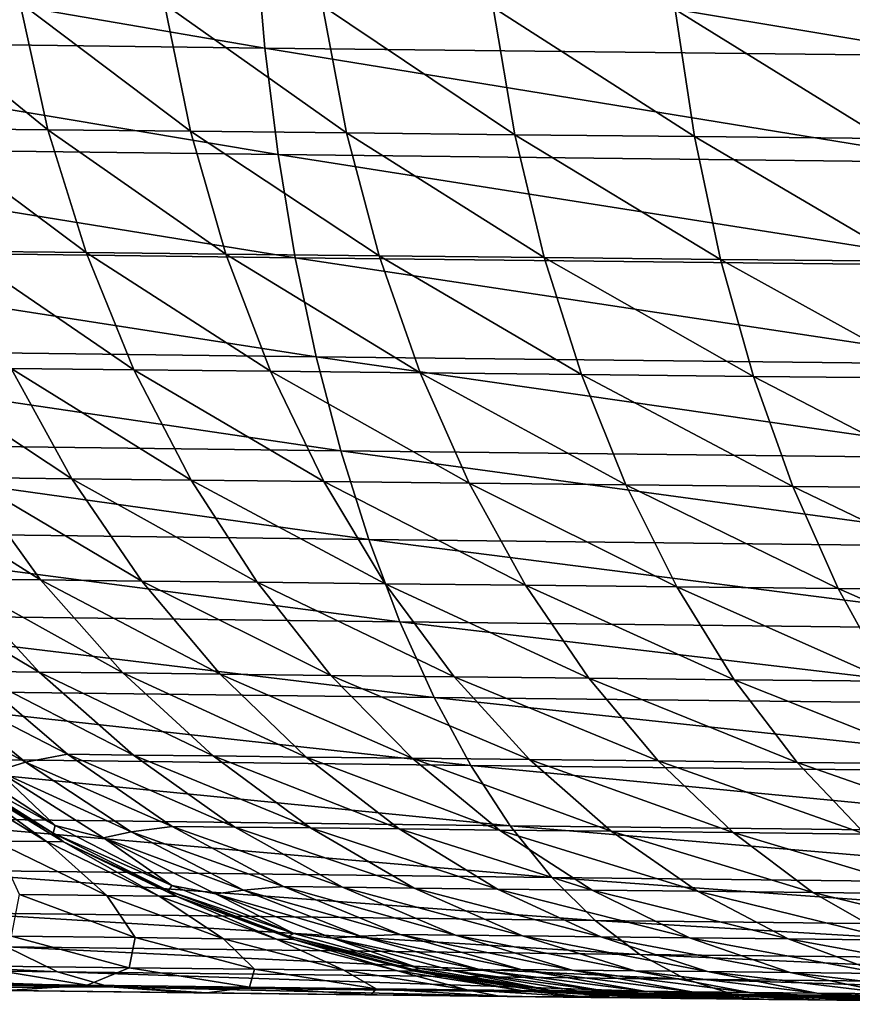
# Model space of a CAD drawing. Header units: metres. Extents: x -105 to 105, y -72 to 59.
# Tile 108 of 256: x -10.02 to -8.73, y -71.74 to -70.21. Entities that reach past the tile are written whole.
import ezdxf

# ---------------------------------------------------------------- set-up
doc = ezdxf.new("R2010")
doc.units = ezdxf.units.M
doc.layers.add('solid_509431_AD150_SW0001', color=7, linetype='CONTINUOUS')

msp = doc.modelspace()

# ---------------------------------------------------------------- linework, layer by layer
at = {"layer": 'solid_509431_AD150_SW0001'}
for points in [[(-10.707452, -70.068733, 13.859862), (-10.691372, -70.238266, 13.825741), (-9.64334, -70.251518, 14.348954)], [(-9.657844, -70.082024, 14.383965), (-10.707452, -70.068733, 13.859862), (-9.64334, -70.251518, 14.348954)], [(-9.657844, -70.082024, 14.383965), (-9.64334, -70.251518, 14.348954), (-8.569778, -70.263672, 14.817567)], [(-8.582667, -70.094215, 14.853374), (-9.657844, -70.082024, 14.383965), (-8.569778, -70.263672, 14.817567)], [(-9.980552, -70.378487, -95.797577), (-10.179873, -70.376297, -95.517998), (-10.226127, -70.178368, -95.549553)], [(-10.02405, -70.18058, -95.833015), (-9.980552, -70.378487, -95.797577), (-10.226127, -70.178368, -95.549553)], [(-9.758863, -70.38089, -96.059692), (-9.980552, -70.378487, -95.797577), (-10.02405, -70.18058, -95.833015)], [(-9.799297, -70.183006, -96.09877), (-9.758863, -70.38089, -96.059692), (-10.02405, -70.18058, -95.833015)], [(-9.516253, -70.383476, -96.302589), (-9.758863, -70.38089, -96.059692), (-9.799297, -70.183006, -96.09877)], [(-9.553338, -70.185616, -96.345032), (-9.516253, -70.383476, -96.302589), (-9.799297, -70.183006, -96.09877)], [(-9.254405, -70.386215, -96.524628), (-9.516253, -70.383476, -96.302589), (-9.553338, -70.185616, -96.345032)], [(-9.287877, -70.188377, -96.570152), (-9.254405, -70.386215, -96.524628), (-9.553338, -70.185616, -96.345032)], [(-8.975138, -70.389084, -96.724281), (-9.254405, -70.386215, -96.524628), (-9.287877, -70.188377, -96.570152)], [(-9.004759, -70.191277, -96.772568), (-8.975138, -70.389084, -96.724281), (-9.287877, -70.188377, -96.570152)], [(-8.680347, -70.392036, -96.900139), (-8.975138, -70.389084, -96.724281), (-9.004759, -70.191277, -96.772568)], [(-8.705906, -70.19426, -96.950859), (-8.680347, -70.392036, -96.900139), (-9.004759, -70.191277, -96.772568)], [(-10.691372, -70.238266, 13.825741), (-10.668412, -70.4039, 13.778778), (-9.62263, -70.417091, 14.300768)], [(-9.64334, -70.251518, 14.348954), (-10.691372, -70.238266, 13.825741), (-9.62263, -70.417091, 14.300768)], [(-9.64334, -70.251518, 14.348954), (-9.62263, -70.417091, 14.300768), (-8.551373, -70.429199, 14.768286)], [(-8.569778, -70.263672, 14.817567), (-9.64334, -70.251518, 14.348954), (-8.551373, -70.429199, 14.768286)], [(-9.921209, -70.56958, -95.749878), (-10.116817, -70.567421, -95.475533), (-10.179873, -70.376297, -95.517998)], [(-9.980552, -70.378487, -95.797577), (-9.921209, -70.56958, -95.749878), (-10.179873, -70.376297, -95.517998)], [(-9.703649, -70.571953, -96.007095), (-9.921209, -70.56958, -95.749878), (-9.980552, -70.378487, -95.797577)], [(-9.758863, -70.38089, -96.059692), (-9.703649, -70.571953, -96.007095), (-9.980552, -70.378487, -95.797577)], [(-9.465556, -70.574501, -96.245453), (-9.703649, -70.571953, -96.007095), (-9.758863, -70.38089, -96.059692)], [(-9.516253, -70.383476, -96.302589), (-9.465556, -70.574501, -96.245453), (-9.758863, -70.38089, -96.059692)], [(-9.20858, -70.577202, -96.463348), (-9.465556, -70.574501, -96.245453), (-9.516253, -70.383476, -96.302589)], [(-9.254405, -70.386215, -96.524628), (-9.20858, -70.577202, -96.463348), (-9.516253, -70.383476, -96.302589)], [(-8.934506, -70.580032, -96.659271), (-9.20858, -70.577202, -96.463348), (-9.254405, -70.386215, -96.524628)], [(-8.975138, -70.389084, -96.724281), (-8.934506, -70.580032, -96.659271), (-9.254405, -70.386215, -96.524628)], [(-8.645197, -70.582939, -96.831848), (-8.934506, -70.580032, -96.659271), (-8.975138, -70.389084, -96.724281)], [(-8.680347, -70.392036, -96.900139), (-8.645197, -70.582939, -96.831848), (-8.975138, -70.389084, -96.724281)], [(-10.668412, -70.4039, 13.778778), (-10.638744, -70.564369, 13.719329), (-9.59587, -70.577492, 14.23977)], [(-9.62263, -70.417091, 14.300768), (-10.668412, -70.4039, 13.778778), (-9.59587, -70.577492, 14.23977)], [(-9.62263, -70.417091, 14.300768), (-9.59587, -70.577492, 14.23977), (-8.527593, -70.589539, 14.7059)], [(-8.551373, -70.429199, 14.768286), (-9.62263, -70.417091, 14.300768), (-8.527593, -70.589539, 14.7059)], [(-10.638744, -70.564369, 13.719329), (-10.602593, -70.718475, 13.647842), (-9.563262, -70.731514, 14.166421)], [(-9.59587, -70.577492, 14.23977), (-10.638744, -70.564369, 13.719329), (-9.563262, -70.731514, 14.166421)], [(-9.84665, -70.751854, -95.690437), (-10.037627, -70.749733, -95.422607), (-10.116817, -70.567421, -95.475533)], [(-9.921209, -70.56958, -95.749878), (-9.84665, -70.751854, -95.690437), (-10.116817, -70.567421, -95.475533)], [(-9.634239, -70.754181, -95.941544), (-9.84665, -70.751854, -95.690437), (-9.921209, -70.56958, -95.749878)], [(-9.703649, -70.571953, -96.007095), (-9.634239, -70.754181, -95.941544), (-9.921209, -70.56958, -95.749878)], [(-9.401781, -70.756676, -96.174232), (-9.634239, -70.754181, -95.941544), (-9.703649, -70.571953, -96.007095)], [(-9.465556, -70.574501, -96.245453), (-9.401781, -70.756676, -96.174232), (-9.703649, -70.571953, -96.007095)], [(-9.59587, -70.577492, 14.23977), (-9.563262, -70.731514, 14.166421), (-8.498614, -70.743477, 14.630883)], [(-8.527593, -70.589539, 14.7059), (-9.59587, -70.577492, 14.23977), (-8.498614, -70.743477, 14.630883)], [(-9.150885, -70.759323, -96.386948), (-9.401781, -70.756676, -96.174232), (-9.465556, -70.574501, -96.245453)], [(-9.20858, -70.577202, -96.463348), (-9.150885, -70.759323, -96.386948), (-9.465556, -70.574501, -96.245453)], [(-8.883294, -70.762085, -96.578224), (-9.150885, -70.759323, -96.386948), (-9.20858, -70.577202, -96.463348)], [(-8.934506, -70.580032, -96.659271), (-8.883294, -70.762085, -96.578224), (-9.20858, -70.577202, -96.463348)], [(-8.600827, -70.764938, -96.746696), (-8.883294, -70.762085, -96.578224), (-8.934506, -70.580032, -96.659271)], [(-8.645197, -70.582939, -96.831848), (-8.600827, -70.764938, -96.746696), (-8.934506, -70.580032, -96.659271)], [(-10.602593, -70.718475, 13.647842), (-10.560231, -70.865051, 13.564857), (-9.525052, -70.877991, 14.081273)], [(-9.563262, -70.731514, 14.166421), (-10.602593, -70.718475, 13.647842), (-9.525052, -70.877991, 14.081273)], [(-9.563262, -70.731514, 14.166421), (-9.525052, -70.877991, 14.081273), (-8.464657, -70.889862, 14.543799)], [(-8.498614, -70.743477, 14.630883), (-9.563262, -70.731514, 14.166421), (-8.464657, -70.889862, 14.543799)], [(-9.94314, -70.921295, -95.359779), (-10.106496, -70.919449, -95.085152), (-10.205829, -70.747833, -95.139801)], [(-10.037627, -70.749733, -95.422607), (-9.94314, -70.921295, -95.359779), (-10.205829, -70.747833, -95.139801)], [(-9.757663, -70.923363, -95.619865), (-9.94314, -70.921295, -95.359779), (-10.037627, -70.749733, -95.422607)], [(-9.84665, -70.751854, -95.690437), (-9.757663, -70.923363, -95.619865), (-10.037627, -70.749733, -95.422607)], [(-9.551369, -70.925629, -95.863708), (-9.757663, -70.923363, -95.619865), (-9.84665, -70.751854, -95.690437)], [(-9.634239, -70.754181, -95.941544), (-9.551369, -70.925629, -95.863708), (-9.84665, -70.751854, -95.690437)], [(-9.325603, -70.928062, -96.089676), (-9.551369, -70.925629, -95.863708), (-9.634239, -70.754181, -95.941544)], [(-9.401781, -70.756676, -96.174232), (-9.325603, -70.928062, -96.089676), (-9.634239, -70.754181, -95.941544)], [(-9.081931, -70.930641, -96.296249), (-9.325603, -70.928062, -96.089676), (-9.401781, -70.756676, -96.174232)], [(-9.150885, -70.759323, -96.386948), (-9.081931, -70.930641, -96.296249), (-9.401781, -70.756676, -96.174232)], [(-8.822044, -70.933334, -96.481995), (-9.081931, -70.930641, -96.296249), (-9.150885, -70.759323, -96.386948)], [(-8.883294, -70.762085, -96.578224), (-8.822044, -70.933334, -96.481995), (-9.150885, -70.759323, -96.386948)], [(-8.547708, -70.936111, -96.645599), (-8.822044, -70.933334, -96.481995), (-8.883294, -70.762085, -96.578224)], [(-8.600827, -70.764938, -96.746696), (-8.547708, -70.936111, -96.645599), (-8.883294, -70.762085, -96.578224)], [(-10.560231, -70.865051, 13.564857), (-10.511977, -71.002991, 13.470998), (-9.481527, -71.015816, 13.984969)], [(-9.525052, -70.877991, 14.081273), (-10.560231, -70.865051, 13.564857), (-9.481527, -71.015816, 13.984969)], [(-9.525052, -70.877991, 14.081273), (-9.481527, -71.015816, 13.984969), (-8.425978, -71.027588, 14.445306)], [(-8.464657, -70.889862, 14.543799), (-9.525052, -70.877991, 14.081273), (-8.425978, -71.027588, 14.445306)], [(-9.992152, -71.078506, -95.022469), (-10.12748, -71.076958, -94.745132), (-10.246592, -70.917847, -94.798012)], [(-10.106496, -70.919449, -95.085152), (-9.992152, -71.078506, -95.022469), (-10.246592, -70.917847, -94.798012)], [(-9.834354, -71.080299, -95.28772), (-9.992152, -71.078506, -95.022469), (-10.106496, -70.919449, -95.085152)], [(-9.94314, -70.921295, -95.359779), (-9.834354, -71.080299, -95.28772), (-10.106496, -70.919449, -95.085152)], [(-9.655189, -71.082298, -95.538918), (-9.834354, -71.080299, -95.28772), (-9.94314, -70.921295, -95.359779)], [(-9.757663, -70.923363, -95.619865), (-9.655189, -71.082298, -95.538918), (-9.94314, -70.921295, -95.359779)], [(-9.455914, -71.084496, -95.774437), (-9.655189, -71.082298, -95.538918), (-9.757663, -70.923363, -95.619865)], [(-9.551369, -70.925629, -95.863708), (-9.455914, -71.084496, -95.774437), (-9.757663, -70.923363, -95.619865)], [(-9.23783, -71.086853, -95.992683), (-9.455914, -71.084496, -95.774437), (-9.551369, -70.925629, -95.863708)], [(-9.325603, -70.928062, -96.089676), (-9.23783, -71.086853, -95.992683), (-9.551369, -70.925629, -95.863708)], [(-9.002449, -71.089348, -96.1922), (-9.23783, -71.086853, -95.992683), (-9.325603, -70.928062, -96.089676)], [(-9.081931, -70.930641, -96.296249), (-9.002449, -71.089348, -96.1922), (-9.325603, -70.928062, -96.089676)], [(-8.751404, -71.091957, -96.371605), (-9.002449, -71.089348, -96.1922), (-9.081931, -70.930641, -96.296249)], [(-8.822044, -70.933334, -96.481995), (-8.751404, -71.091957, -96.371605), (-9.081931, -70.930641, -96.296249)], [(-8.486402, -71.094643, -96.529625), (-8.751404, -71.091957, -96.371605), (-8.822044, -70.933334, -96.481995)], [(-8.547708, -70.936111, -96.645599), (-8.486402, -71.094643, -96.529625), (-8.822044, -70.933334, -96.481995)], [(-10.511977, -71.002991, 13.470998), (-10.458196, -71.131256, 13.366975), (-9.433017, -71.143959, 13.878236)], [(-9.481527, -71.015816, 13.984969), (-10.511977, -71.002991, 13.470998), (-9.433017, -71.143959, 13.878236)], [(-9.481527, -71.015816, 13.984969), (-9.433017, -71.143959, 13.878236), (-8.382867, -71.155617, 14.336144)], [(-8.425978, -71.027588, 14.445306), (-9.481527, -71.015816, 13.984969), (-8.382867, -71.155617, 14.336144)], [(-10.239252, -71.075668, -94.458176), (-10.12748, -71.076958, -94.745132), (-9.994004, -71.22184, -94.686043)], [(-10.101375, -71.220596, -94.410423), (-10.239252, -71.075668, -94.458176), (-9.994004, -71.22184, -94.686043)], [(-9.864005, -71.223335, -94.952415), (-9.994004, -71.22184, -94.686043), (-10.12748, -71.076958, -94.745132)], [(-9.992152, -71.078506, -95.022469), (-9.864005, -71.223335, -94.952415), (-10.12748, -71.076958, -94.745132)], [(-9.712421, -71.22506, -95.207176), (-9.864005, -71.223335, -94.952415), (-9.992152, -71.078506, -95.022469)], [(-9.834354, -71.080299, -95.28772), (-9.712421, -71.22506, -95.207176), (-9.992152, -71.078506, -95.022469)], [(-9.540312, -71.22699, -95.448448), (-9.712421, -71.22506, -95.207176), (-9.834354, -71.080299, -95.28772)], [(-9.655189, -71.082298, -95.538918), (-9.540312, -71.22699, -95.448448), (-9.834354, -71.080299, -95.28772)], [(-9.348885, -71.229095, -95.67466), (-9.540312, -71.22699, -95.448448), (-9.655189, -71.082298, -95.538918)], [(-9.455914, -71.084496, -95.774437), (-9.348885, -71.229095, -95.67466), (-9.655189, -71.082298, -95.538918)], [(-9.13939, -71.231361, -95.884277), (-9.348885, -71.229095, -95.67466), (-9.455914, -71.084496, -95.774437)], [(-9.23783, -71.086853, -95.992683), (-9.13939, -71.231361, -95.884277), (-9.455914, -71.084496, -95.774437)], [(-8.913279, -71.233765, -96.075912), (-9.13939, -71.231361, -95.884277), (-9.23783, -71.086853, -95.992683)], [(-9.002449, -71.089348, -96.1922), (-8.913279, -71.233765, -96.075912), (-9.23783, -71.086853, -95.992683)], [(-8.672121, -71.236275, -96.248222), (-8.913279, -71.233765, -96.075912), (-9.002449, -71.089348, -96.1922)], [(-8.751404, -71.091957, -96.371605), (-8.672121, -71.236275, -96.248222), (-9.002449, -71.089348, -96.1922)], [(-8.417556, -71.238861, -96.399994), (-8.672121, -71.236275, -96.248222), (-8.751404, -71.091957, -96.371605)], [(-8.486402, -71.094643, -96.529625), (-8.417556, -71.238861, -96.399994), (-8.751404, -71.091957, -96.371605)], [(-10.458196, -71.131256, 13.366975), (-10.399291, -71.248878, 13.25357), (-9.379887, -71.261444, 13.761877)], [(-9.433017, -71.143959, 13.878236), (-10.458196, -71.131256, 13.366975), (-9.379887, -71.261444, 13.761877)], [(-9.433017, -71.143959, 13.878236), (-9.379887, -71.261444, 13.761877), (-8.33565, -71.27298, 14.217139)], [(-8.382867, -71.155617, 14.336144), (-9.433017, -71.143959, 13.878236), (-8.33565, -71.27298, 14.217139)], [(-10.168627, -71.237267, -94.11953), (-10.101375, -71.220596, -94.410423), (-9.950128, -71.349785, -94.358154)], [(-10.101375, -71.220596, -94.410423), (-9.994004, -71.22184, -94.686043), (-9.847575, -71.350975, -94.621353)], [(-9.950128, -71.349785, -94.358154), (-10.101375, -71.220596, -94.410423), (-9.847575, -71.350975, -94.621353)], [(-9.723411, -71.352402, -94.875732), (-9.847575, -71.350975, -94.621353), (-9.994004, -71.22184, -94.686043)], [(-9.864005, -71.223335, -94.952415), (-9.723411, -71.352402, -94.875732), (-9.994004, -71.22184, -94.686043)], [(-10.168627, -71.237267, -94.11953), (-10.015409, -71.362144, -94.078651), (-10.212989, -71.255341, -93.826195)], [(-10.168627, -71.237267, -94.11953), (-9.950128, -71.349785, -94.358154), (-10.015409, -71.362144, -94.078651)], [(-9.578631, -71.35405, -95.119019), (-9.723411, -71.352402, -94.875732), (-9.864005, -71.223335, -94.952415)], [(-9.712421, -71.22506, -95.207176), (-9.578631, -71.35405, -95.119019), (-9.864005, -71.223335, -94.952415)], [(-9.414248, -71.355888, -95.349419), (-9.578631, -71.35405, -95.119019), (-9.712421, -71.22506, -95.207176)], [(-9.540312, -71.22699, -95.448448), (-9.414248, -71.355888, -95.349419), (-9.712421, -71.22506, -95.207176)], [(-9.231414, -71.357903, -95.565437), (-9.414248, -71.355888, -95.349419), (-9.540312, -71.22699, -95.448448)], [(-9.348885, -71.229095, -95.67466), (-9.231414, -71.357903, -95.565437), (-9.540312, -71.22699, -95.448448)], [(-9.031324, -71.360069, -95.76561), (-9.231414, -71.357903, -95.565437), (-9.348885, -71.229095, -95.67466)], [(-9.13939, -71.231361, -95.884277), (-9.031324, -71.360069, -95.76561), (-9.348885, -71.229095, -95.67466)], [(-8.815365, -71.362366, -95.948608), (-9.031324, -71.360069, -95.76561), (-9.13939, -71.231361, -95.884277)], [(-8.913279, -71.233765, -96.075912), (-8.815365, -71.362366, -95.948608), (-9.13939, -71.231361, -95.884277)], [(-8.585035, -71.364761, -96.113152), (-8.815365, -71.362366, -95.948608), (-8.913279, -71.233765, -96.075912)], [(-8.672121, -71.236275, -96.248222), (-8.585035, -71.364761, -96.113152), (-8.913279, -71.233765, -96.075912)], [(-10.399291, -71.248878, 13.25357), (-10.33571, -71.354973, 13.13164), (-9.322536, -71.367393, 13.63677)], [(-9.379887, -71.261444, 13.761877), (-10.399291, -71.248878, 13.25357), (-9.322536, -71.367393, 13.63677)], [(-10.015409, -71.362144, -94.078651), (-10.058909, -71.375595, -93.796394), (-10.212989, -71.255341, -93.826195)], [(-9.379887, -71.261444, 13.761877), (-9.322536, -71.367393, 13.63677), (-8.284684, -71.378792, 14.089188)], [(-8.33565, -71.27298, 14.217139), (-9.379887, -71.261444, 13.761877), (-8.284684, -71.378792, 14.089188)], [(-10.33571, -71.354973, 13.13164), (-10.26793, -71.448738, 13.002105), (-9.261399, -71.461006, 13.50386)], [(-9.322536, -71.367393, 13.63677), (-10.33571, -71.354973, 13.13164), (-9.261399, -71.461006, 13.50386)], [(-10.140038, -71.348587, -93.521805), (-9.969167, -71.460449, -93.500481), (-10.141251, -71.365936, -93.237846)], [(-10.058909, -71.375595, -93.796394), (-9.969167, -71.460449, -93.500481), (-10.140038, -71.348587, -93.521805)], [(-10.015409, -71.362144, -94.078651), (-9.950128, -71.349785, -94.358154), (-9.787109, -71.461853, -94.301926)], [(-9.950128, -71.349785, -94.358154), (-9.847575, -71.350975, -94.621353), (-9.689742, -71.462975, -94.551765)], [(-9.787109, -71.461853, -94.301926), (-9.950128, -71.349785, -94.358154), (-9.689742, -71.462975, -94.551765)], [(-9.571856, -71.464333, -94.793228), (-9.689742, -71.462975, -94.551765), (-9.847575, -71.350975, -94.621353)], [(-9.723411, -71.352402, -94.875732), (-9.571856, -71.464333, -94.793228), (-9.847575, -71.350975, -94.621353)], [(-9.434399, -71.465897, -95.024162), (-9.571856, -71.464333, -94.793228), (-9.723411, -71.352402, -94.875732)], [(-9.578631, -71.35405, -95.119019), (-9.434399, -71.465897, -95.024162), (-9.723411, -71.352402, -94.875732)], [(-9.278329, -71.467636, -95.242874), (-9.434399, -71.465897, -95.024162), (-9.578631, -71.35405, -95.119019)], [(-9.414248, -71.355888, -95.349419), (-9.278329, -71.467636, -95.242874), (-9.578631, -71.35405, -95.119019)], [(-9.104743, -71.469551, -95.447922), (-9.278329, -71.467636, -95.242874), (-9.414248, -71.355888, -95.349419)], [(-9.231414, -71.357903, -95.565437), (-9.104743, -71.469551, -95.447922), (-9.414248, -71.355888, -95.349419)], [(-8.914776, -71.471611, -95.637932), (-9.104743, -71.469551, -95.447922), (-9.231414, -71.357903, -95.565437)], [(-9.031324, -71.360069, -95.76561), (-8.914776, -71.471611, -95.637932), (-9.231414, -71.357903, -95.565437)], [(-10.122835, -71.384315, -92.957733), (-10.141251, -71.365936, -93.237846), (-9.972113, -71.472702, -93.227615)], [(-9.969167, -71.460449, -93.500481), (-9.972113, -71.472702, -93.227615), (-10.141251, -71.365936, -93.237846)], [(-10.015409, -71.362144, -94.078651), (-9.85079, -71.470398, -94.034805), (-10.058909, -71.375595, -93.796394)], [(-10.015409, -71.362144, -94.078651), (-9.787109, -71.461853, -94.301926), (-9.85079, -71.470398, -94.034805)], [(-9.322536, -71.367393, 13.63677), (-9.261399, -71.461006, 13.50386), (-8.230352, -71.47226, 13.953255)], [(-8.284684, -71.378792, 14.089188), (-9.322536, -71.367393, 13.63677), (-8.230352, -71.47226, 13.953255)], [(-8.709743, -71.473785, -95.81163), (-8.914776, -71.471611, -95.637932), (-9.031324, -71.360069, -95.76561)], [(-8.815365, -71.362366, -95.948608), (-8.709743, -71.473785, -95.81163), (-9.031324, -71.360069, -95.76561)], [(-8.491068, -71.476059, -95.967819), (-8.709743, -71.473785, -95.81163), (-8.815365, -71.362366, -95.948608)], [(-8.585035, -71.364761, -96.113152), (-8.491068, -71.476059, -95.967819), (-8.815365, -71.362366, -95.948608)], [(-10.148608, -71.38427, -32.794498), (-10.122835, -71.384315, -33.705761), (-9.982545, -71.485603, -32.784897)], [(-10.148608, -71.38427, -32.794498), (-9.982545, -71.485603, -32.784897), (-10.062891, -71.484802, -31.854898)], [(-9.956442, -71.485725, -92.957733), (-10.122835, -71.384315, -92.957733), (-9.972113, -71.472702, -93.227615)], [(-10.122835, -71.384315, -33.705761), (-10.122835, -71.384315, -92.957733), (-9.956442, -71.485725, -92.957733)], [(-9.956442, -71.485725, -33.705761), (-10.122835, -71.384315, -33.705761), (-9.956442, -71.485725, -92.957733)], [(-9.982545, -71.485603, -32.784897), (-10.122835, -71.384315, -33.705761), (-9.956442, -71.485725, -33.705761)], [(-10.058909, -71.375595, -93.796394), (-9.893915, -71.479767, -93.764526), (-9.969167, -71.460449, -93.500481)], [(-9.85079, -71.470398, -94.034805), (-9.893915, -71.479767, -93.764526), (-10.058909, -71.375595, -93.796394)], [(-10.26793, -71.448738, 13.002105), (-10.196463, -71.529465, 12.86594), (-9.196937, -71.541565, 13.364148)], [(-9.261399, -71.461006, 13.50386), (-10.26793, -71.448738, 13.002105), (-9.196937, -71.541565, 13.364148)], [(-9.969167, -71.460449, -93.500481), (-9.78781, -71.554062, -93.47789), (-9.972113, -71.472702, -93.227615)], [(-9.893915, -71.479767, -93.764526), (-9.78781, -71.554062, -93.47789), (-9.969167, -71.460449, -93.500481)], [(-9.85079, -71.470398, -94.034805), (-9.787109, -71.461853, -94.301926), (-9.614044, -71.555618, -94.242317)], [(-9.787109, -71.461853, -94.301926), (-9.689742, -71.462975, -94.551765), (-9.522173, -71.556679, -94.478004)], [(-9.614044, -71.555618, -94.242317), (-9.787109, -71.461853, -94.301926), (-9.522173, -71.556679, -94.478004)], [(-9.410944, -71.557953, -94.70578), (-9.522173, -71.556679, -94.478004), (-9.689742, -71.462975, -94.551765)], [(-9.571856, -71.464333, -94.793228), (-9.410944, -71.557953, -94.70578), (-9.689742, -71.462975, -94.551765)], [(-9.28125, -71.559418, -94.92363), (-9.410944, -71.557953, -94.70578), (-9.571856, -71.464333, -94.793228)], [(-9.434399, -71.465897, -95.024162), (-9.28125, -71.559418, -94.92363), (-9.571856, -71.464333, -94.793228)], [(-9.133995, -71.561066, -95.129936), (-9.28125, -71.559418, -94.92363), (-9.434399, -71.465897, -95.024162)], [(-9.278329, -71.467636, -95.242874), (-9.133995, -71.561066, -95.129936), (-9.434399, -71.465897, -95.024162)], [(-9.261399, -71.461006, 13.50386), (-9.196937, -71.541565, 13.364148), (-8.173065, -71.552673, 13.810366)], [(-8.230352, -71.47226, 13.953255), (-9.261399, -71.461006, 13.50386), (-8.173065, -71.552673, 13.810366)], [(-9.956442, -71.485725, -92.957733), (-9.972113, -71.472702, -93.227615), (-9.793164, -71.561981, -93.216812)], [(-9.78781, -71.554062, -93.47789), (-9.793164, -71.561981, -93.216812), (-9.972113, -71.472702, -93.227615)], [(-9.85079, -71.470398, -94.034805), (-9.676449, -71.560928, -93.988434), (-9.893915, -71.479767, -93.764526)], [(-9.893915, -71.479767, -93.764526), (-9.71962, -71.566841, -93.730919), (-9.78781, -71.554062, -93.47789)], [(-9.676449, -71.560928, -93.988434), (-9.71962, -71.566841, -93.730919), (-9.893915, -71.479767, -93.764526)], [(-9.85079, -71.470398, -94.034805), (-9.614044, -71.555618, -94.242317), (-9.676449, -71.560928, -93.988434)], [(-8.970214, -71.562859, -95.323357), (-9.133995, -71.561066, -95.129936), (-9.278329, -71.467636, -95.242874)], [(-9.104743, -71.469551, -95.447922), (-8.970214, -71.562859, -95.323357), (-9.278329, -71.467636, -95.242874)], [(-8.790979, -71.564796, -95.502594), (-8.970214, -71.562859, -95.323357), (-9.104743, -71.469551, -95.447922)], [(-8.914776, -71.471611, -95.637932), (-8.790979, -71.564796, -95.502594), (-9.104743, -71.469551, -95.447922)], [(-8.59753, -71.566849, -95.666443), (-8.790979, -71.564796, -95.502594), (-8.914776, -71.471611, -95.637932)], [(-8.709743, -71.473785, -95.81163), (-8.59753, -71.566849, -95.666443), (-8.914776, -71.471611, -95.637932)], [(-10.062891, -71.484802, -31.854898), (-9.888732, -71.569405, -31.834583), (-10.024623, -71.567856, -30.900799)], [(-9.982545, -71.485603, -32.784897), (-9.888732, -71.569405, -31.834583), (-10.062891, -71.484802, -31.854898)], [(-9.982545, -71.485603, -32.784897), (-9.956442, -71.485725, -33.705761), (-9.807427, -71.570274, -32.774784)], [(-9.982545, -71.485603, -32.784897), (-9.807427, -71.570274, -32.774784), (-9.888732, -71.569405, -31.834583)], [(-9.78097, -71.570465, -92.957733), (-9.956442, -71.485725, -92.957733), (-9.793164, -71.561981, -93.216812)], [(-9.956442, -71.485725, -33.705761), (-9.956442, -71.485725, -92.957733), (-9.78097, -71.570465, -92.957733)], [(-9.78097, -71.570465, -33.705761), (-9.956442, -71.485725, -33.705761), (-9.78097, -71.570465, -92.957733)], [(-9.807427, -71.570274, -32.774784), (-9.956442, -71.485725, -33.705761), (-9.78097, -71.570465, -33.705761)], [(-10.196463, -71.529465, 12.86594), (-10.121847, -71.59655, 12.724173), (-9.129635, -71.608482, 13.218688)], [(-9.196937, -71.541565, 13.364148), (-10.196463, -71.529465, 12.86594), (-9.129635, -71.608482, 13.218688)], [(-9.196937, -71.541565, 13.364148), (-9.129635, -71.608482, 13.218688), (-8.113255, -71.619423, 13.661597)], [(-8.173065, -71.552673, 13.810366), (-9.196937, -71.541565, 13.364148), (-8.113255, -71.619423, 13.661597)], [(-9.78781, -71.554062, -93.47789), (-9.59788, -71.628441, -93.454262), (-9.793164, -71.561981, -93.216812)], [(-9.71962, -71.566841, -93.730919), (-9.59788, -71.628441, -93.454262), (-9.78781, -71.554062, -93.47789)], [(-9.676449, -71.560928, -93.988434), (-9.614044, -71.555618, -94.242317), (-9.432762, -71.630089, -94.179977)], [(-9.614044, -71.555618, -94.242317), (-9.522173, -71.556679, -94.478004), (-9.346642, -71.631081, -94.400848)], [(-9.432762, -71.630089, -94.179977), (-9.614044, -71.555618, -94.242317), (-9.346642, -71.631081, -94.400848)], [(-9.242376, -71.632263, -94.614311), (-9.346642, -71.631081, -94.400848), (-9.522173, -71.556679, -94.478004)], [(-9.410944, -71.557953, -94.70578), (-9.242376, -71.632263, -94.614311), (-9.522173, -71.556679, -94.478004)], [(-9.120804, -71.633636, -94.818466), (-9.242376, -71.632263, -94.614311), (-9.410944, -71.557953, -94.70578)], [(-9.28125, -71.559418, -94.92363), (-9.120804, -71.633636, -94.818466), (-9.410944, -71.557953, -94.70578)], [(-10.024623, -71.567856, -30.900799), (-9.844741, -71.634956, -30.869118), (-10.036999, -71.632652, -29.93437)], [(-9.888732, -71.569405, -31.834583), (-9.844741, -71.634956, -30.869118), (-10.024623, -71.567856, -30.900799)], [(-9.888732, -71.569405, -31.834583), (-9.707225, -71.636559, -31.81344), (-9.844741, -71.634956, -30.869118)], [(-9.807427, -71.570274, -32.774784), (-9.707225, -71.636559, -31.81344), (-9.888732, -71.569405, -31.834583)], [(-9.807427, -71.570274, -32.774784), (-9.78097, -71.570465, -33.705761), (-9.624917, -71.637474, -32.764259)], [(-9.807427, -71.570274, -32.774784), (-9.624917, -71.637474, -32.764259), (-9.707225, -71.636559, -31.81344)], [(-9.78097, -71.570465, -92.957733), (-9.793164, -71.561981, -93.216812), (-9.606199, -71.632889, -93.205536)], [(-9.59788, -71.628441, -93.454262), (-9.606199, -71.632889, -93.205536), (-9.793164, -71.561981, -93.216812)], [(-9.598083, -71.637726, -92.957733), (-9.78097, -71.570465, -92.957733), (-9.606199, -71.632889, -93.205536)], [(-9.78097, -71.570465, -33.705761), (-9.78097, -71.570465, -92.957733), (-9.598083, -71.637726, -92.957733)], [(-9.598083, -71.637726, -33.705761), (-9.78097, -71.570465, -33.705761), (-9.598083, -71.637726, -92.957733)], [(-9.624917, -71.637474, -32.764259), (-9.78097, -71.570465, -33.705761), (-9.598083, -71.637726, -33.705761)], [(-9.676449, -71.560928, -93.988434), (-9.494161, -71.63282, -93.940025), (-9.71962, -71.566841, -93.730919)], [(-9.71962, -71.566841, -93.730919), (-9.537725, -71.635963, -93.695885), (-9.59788, -71.628441, -93.454262)], [(-9.494161, -71.63282, -93.940025), (-9.537725, -71.635963, -93.695885), (-9.71962, -71.566841, -93.730919)], [(-9.676449, -71.560928, -93.988434), (-9.432762, -71.630089, -94.179977), (-9.494161, -71.63282, -93.940025)], [(-8.982771, -71.63517, -95.011803), (-9.120804, -71.633636, -94.818466), (-9.28125, -71.559418, -94.92363)], [(-9.133995, -71.561066, -95.129936), (-8.982771, -71.63517, -95.011803), (-9.28125, -71.559418, -94.92363)], [(-8.829249, -71.636848, -95.193069), (-8.982771, -71.63517, -95.011803), (-9.133995, -71.561066, -95.129936)], [(-8.970214, -71.562859, -95.323357), (-8.829249, -71.636848, -95.193069), (-9.133995, -71.561066, -95.129936)], [(-8.661243, -71.638649, -95.361031), (-8.829249, -71.636848, -95.193069), (-8.970214, -71.562859, -95.323357)], [(-8.790979, -71.564796, -95.502594), (-8.661243, -71.638649, -95.361031), (-8.970214, -71.562859, -95.323357)], [(-8.479917, -71.640564, -95.51458), (-8.661243, -71.638649, -95.361031), (-8.790979, -71.564796, -95.502594)], [(-8.59753, -71.566849, -95.666443), (-8.479917, -71.640564, -95.51458), (-8.790979, -71.564796, -95.502594)], [(-10.121847, -71.59655, 12.724173), (-10.044646, -71.649483, 12.577872), (-9.06, -71.661232, 13.068576)], [(-9.129635, -71.608482, 13.218688), (-10.121847, -71.59655, 12.724173), (-9.06, -71.661232, 13.068576)], [(-9.129635, -71.608482, 13.218688), (-9.06, -71.661232, 13.068576), (-8.051371, -71.67202, 13.508072)], [(-8.113255, -71.619423, 13.661597), (-9.129635, -71.608482, 13.218688), (-8.051371, -71.67202, 13.508072)], [(-10.036999, -71.632652, -29.93437), (-9.853846, -71.681664, -29.89102), (-10.103124, -71.678589, -28.958439)], [(-9.844741, -71.634956, -30.869118), (-9.853846, -71.681664, -29.89102), (-10.036999, -71.632652, -29.93437)], [(-9.844741, -71.634956, -30.869118), (-9.659282, -71.683998, -30.836496), (-9.853846, -71.681664, -29.89102)], [(-9.707225, -71.636559, -31.81344), (-9.659282, -71.683998, -30.836496), (-9.844741, -71.634956, -30.869118)], [(-9.59788, -71.628441, -93.454262), (-9.40138, -71.6828, -93.429848), (-9.606199, -71.632889, -93.205536)], [(-9.598083, -71.637726, -92.957733), (-9.606199, -71.632889, -93.205536), (-9.413092, -71.684708, -93.193901)], [(-9.40138, -71.6828, -93.429848), (-9.413092, -71.684708, -93.193901), (-9.606199, -71.632889, -93.205536)], [(-9.537725, -71.635963, -93.695885), (-9.40138, -71.6828, -93.429848), (-9.59788, -71.628441, -93.454262)], [(-9.494161, -71.63282, -93.940025), (-9.305781, -71.685326, -93.89006), (-9.537725, -71.635963, -93.695885)], [(-9.494161, -71.63282, -93.940025), (-9.432762, -71.630089, -94.179977), (-9.245179, -71.684486, -94.115555)], [(-9.494161, -71.63282, -93.940025), (-9.245179, -71.684486, -94.115555), (-9.305781, -71.685326, -93.89006)], [(-9.432762, -71.630089, -94.179977), (-9.346642, -71.631081, -94.400848), (-9.165002, -71.685394, -94.321121)], [(-9.245179, -71.684486, -94.115555), (-9.432762, -71.630089, -94.179977), (-9.165002, -71.685394, -94.321121)], [(-9.067936, -71.686493, -94.519791), (-9.165002, -71.685394, -94.321121), (-9.346642, -71.631081, -94.400848)], [(-9.242376, -71.632263, -94.614311), (-9.067936, -71.686493, -94.519791), (-9.346642, -71.631081, -94.400848)], [(-8.954759, -71.687752, -94.709793), (-9.067936, -71.686493, -94.519791), (-9.242376, -71.632263, -94.614311)], [(-9.120804, -71.633636, -94.818466), (-8.954759, -71.687752, -94.709793), (-9.242376, -71.632263, -94.614311)], [(-8.826259, -71.689171, -94.889732), (-8.954759, -71.687752, -94.709793), (-9.120804, -71.633636, -94.818466)], [(-8.982771, -71.63517, -95.011803), (-8.826259, -71.689171, -94.889732), (-9.120804, -71.633636, -94.818466)], [(-8.683341, -71.69072, -95.058426), (-8.826259, -71.689171, -94.889732), (-8.982771, -71.63517, -95.011803)], [(-8.829249, -71.636848, -95.193069), (-8.683341, -71.69072, -95.058426), (-8.982771, -71.63517, -95.011803)], [(-11.002696, -71.636887, 12.037251), (-10.915938, -71.675461, 11.891818), (-9.965442, -71.687866, 12.428143)], [(-10.044646, -71.649483, 12.577872), (-11.002696, -71.636887, 12.037251), (-9.965442, -71.687866, 12.428143)], [(-10.044646, -71.649483, 12.577872), (-9.965442, -71.687866, 12.428143), (-8.988559, -71.699432, 12.914946)], [(-9.06, -71.661232, 13.068576), (-10.044646, -71.649483, 12.577872), (-8.988559, -71.699432, 12.914946)], [(-9.707225, -71.636559, -31.81344), (-9.520089, -71.685631, -31.791668), (-9.659282, -71.683998, -30.836496)], [(-9.624917, -71.637474, -32.764259), (-9.520089, -71.685631, -31.791668), (-9.707225, -71.636559, -31.81344)], [(-9.624917, -71.637474, -32.764259), (-9.598083, -71.637726, -33.705761), (-9.436745, -71.686584, -32.753422)], [(-9.624917, -71.637474, -32.764259), (-9.436745, -71.686584, -32.753422), (-9.520089, -71.685631, -31.791668)], [(-9.409519, -71.686874, -92.957733), (-9.598083, -71.637726, -92.957733), (-9.413092, -71.684708, -93.193901)], [(-9.598083, -71.637726, -33.705761), (-9.598083, -71.637726, -92.957733), (-9.409519, -71.686874, -92.957733)], [(-9.409519, -71.686874, -33.705761), (-9.598083, -71.637726, -33.705761), (-9.409519, -71.686874, -92.957733)], [(-9.436745, -71.686584, -32.753422), (-9.598083, -71.637726, -33.705761), (-9.409519, -71.686874, -33.705761)], [(-9.537725, -71.635963, -93.695885), (-9.35001, -71.686455, -93.659782), (-9.40138, -71.6828, -93.429848)], [(-9.305781, -71.685326, -93.89006), (-9.35001, -71.686455, -93.659782), (-9.537725, -71.635963, -93.695885)], [(-8.526941, -71.69239, -95.214737), (-8.683341, -71.69072, -95.058426), (-8.829249, -71.636848, -95.193069)], [(-8.661243, -71.638649, -95.361031), (-8.526941, -71.69239, -95.214737), (-8.829249, -71.636848, -95.193069)], [(-9.06, -71.661232, 13.068576), (-8.988559, -71.699432, 12.914946), (-7.987882, -71.710052, 13.350947)], [(-8.051371, -71.67202, 13.508072), (-9.06, -71.661232, 13.068576), (-7.987882, -71.710052, 13.350947)], [(-10.915938, -71.675461, 11.891818), (-10.827641, -71.699203, 11.744151), (-9.88483, -71.711403, 12.276113)], [(-9.965442, -71.687866, 12.428143), (-10.915938, -71.675461, 11.891818), (-9.88483, -71.711403, 12.276113)], [(-10.103124, -71.678589, -28.958439), (-9.919178, -71.709076, -28.903471), (-10.225933, -71.705223, -27.976355)], [(-9.853846, -71.681664, -29.89102), (-9.919178, -71.709076, -28.903471), (-10.103124, -71.678589, -28.958439)], [(-9.965442, -71.687866, 12.428143), (-9.88483, -71.711403, 12.276113), (-8.915849, -71.722794, 12.758954)], [(-8.988559, -71.699432, 12.914946), (-9.965442, -71.687866, 12.428143), (-8.915849, -71.722794, 12.758954)], [(-9.853846, -71.681664, -29.89102), (-9.666915, -71.712158, -29.846827), (-9.919178, -71.709076, -28.903471)], [(-9.659282, -71.683998, -30.836496), (-9.666915, -71.712158, -29.846827), (-9.853846, -71.681664, -29.89102)], [(-9.659282, -71.683998, -30.836496), (-9.469999, -71.7145, -30.80324), (-9.666915, -71.712158, -29.846827)], [(-9.520089, -71.685631, -31.791668), (-9.469999, -71.7145, -30.80324), (-9.659282, -71.683998, -30.836496)], [(-9.520089, -71.685631, -31.791668), (-9.329099, -71.716148, -31.769472), (-9.469999, -71.7145, -30.80324)], [(-9.436745, -71.686584, -32.753422), (-9.329099, -71.716148, -31.769472), (-9.520089, -71.685631, -31.791668)], [(-9.436745, -71.686584, -32.753422), (-9.409519, -71.686874, -33.705761), (-9.244696, -71.717117, -32.742374)], [(-9.436745, -71.686584, -32.753422), (-9.244696, -71.717117, -32.742374), (-9.329099, -71.716148, -31.769472)], [(-9.40138, -71.6828, -93.429848), (-9.200379, -71.716576, -93.4049), (-9.413092, -71.684708, -93.193901)], [(-9.409519, -71.686874, -92.957733), (-9.413092, -71.684708, -93.193901), (-9.215778, -71.716911, -93.18203)], [(-9.200379, -71.716576, -93.4049), (-9.215778, -71.716911, -93.18203), (-9.413092, -71.684708, -93.193901)], [(-9.217068, -71.71743, -92.957733), (-9.409519, -71.686874, -92.957733), (-9.215778, -71.716911, -93.18203)], [(-9.409519, -71.686874, -33.705761), (-9.409519, -71.686874, -92.957733), (-9.217068, -71.71743, -92.957733)], [(-9.217069, -71.71743, -33.705761), (-9.409519, -71.686874, -33.705761), (-9.217068, -71.71743, -92.957733)], [(-9.244696, -71.717117, -32.742374), (-9.409519, -71.686874, -33.705761), (-9.217069, -71.71743, -33.705761)], [(-9.35001, -71.686455, -93.659782), (-9.200379, -71.716576, -93.4049), (-9.40138, -71.6828, -93.429848)], [(-9.305781, -71.685326, -93.89006), (-9.11323, -71.717926, -93.83905), (-9.35001, -71.686455, -93.659782)], [(-9.35001, -71.686455, -93.659782), (-9.158308, -71.717827, -93.622948), (-9.200379, -71.716576, -93.4049)], [(-9.11323, -71.717926, -93.83905), (-9.158308, -71.717827, -93.622948), (-9.35001, -71.686455, -93.659782)], [(-9.305781, -71.685326, -93.89006), (-9.245179, -71.684486, -94.115555), (-9.05328, -71.718224, -94.049728)], [(-9.305781, -71.685326, -93.89006), (-9.05328, -71.718224, -94.049728), (-9.11323, -71.717926, -93.83905)], [(-9.245179, -71.684486, -94.115555), (-9.165002, -71.685394, -94.321121), (-8.979177, -71.719055, -94.239662)], [(-9.05328, -71.718224, -94.049728), (-9.245179, -71.684486, -94.115555), (-8.979177, -71.719055, -94.239662)], [(-8.889467, -71.720055, -94.423218), (-8.979177, -71.719055, -94.239662), (-9.165002, -71.685394, -94.321121)], [(-9.067936, -71.686493, -94.519791), (-8.889467, -71.720055, -94.423218), (-9.165002, -71.685394, -94.321121)], [(-8.78487, -71.721207, -94.598763), (-8.889467, -71.720055, -94.423218), (-9.067936, -71.686493, -94.519791)], [(-8.954759, -71.687752, -94.709793), (-8.78487, -71.721207, -94.598763), (-9.067936, -71.686493, -94.519791)], [(-8.666112, -71.722496, -94.764999), (-8.78487, -71.721207, -94.598763), (-8.954759, -71.687752, -94.709793)], [(-8.826259, -71.689171, -94.889732), (-8.666112, -71.722496, -94.764999), (-8.954759, -71.687752, -94.709793)], [(-8.534032, -71.723915, -94.920853), (-8.666112, -71.722496, -94.764999), (-8.826259, -71.689171, -94.889732)], [(-8.683341, -71.69072, -95.058426), (-8.534032, -71.723915, -94.920853), (-8.826259, -71.689171, -94.889732)], [(-9.88483, -71.711403, 12.276113), (-10.827641, -71.699203, 11.744151), (-10.277175, -71.713982, 11.863752)], [(-9.88483, -71.711403, 12.276113), (-10.277175, -71.713982, 11.863752), (-9.75374, -71.720535, 12.149409)], [(-9.919178, -71.709076, -28.903471), (-10.043636, -71.716949, -27.910183), (-10.225933, -71.705223, -27.976355)], [(-9.919178, -71.709076, -28.903471), (-9.733246, -71.720787, -28.847979), (-10.043636, -71.716949, -27.910183)], [(-9.666915, -71.712158, -29.846827), (-9.733246, -71.720787, -28.847979), (-9.919178, -71.709076, -28.903471)], [(-9.88483, -71.711403, 12.276113), (-9.75374, -71.720535, 12.149409), (-9.22229, -71.726845, 12.420038)], [(-8.915849, -71.722794, 12.758954), (-9.88483, -71.711403, 12.276113), (-9.22229, -71.726845, 12.420038)], [(-8.988559, -71.699432, 12.914946), (-8.915849, -71.722794, 12.758954), (-7.923265, -71.733238, 13.191409)], [(-7.987882, -71.710052, 13.350947), (-8.988559, -71.699432, 12.914946), (-7.923265, -71.733238, 13.191409)], [(-9.75374, -71.720535, 12.149409), (-10.277175, -71.713982, 11.863752), (-10.043636, -71.716949, -27.910183)], [(-9.75374, -71.720535, 12.149409), (-10.043636, -71.716949, -27.910183), (-9.733246, -71.720787, -28.847979)], [(-9.75374, -71.720535, 12.149409), (-9.477974, -71.723854, -29.802214), (-9.278687, -71.726189, -30.769667)], [(-9.22229, -71.726845, 12.420038), (-9.75374, -71.720535, 12.149409), (-9.278687, -71.726189, -30.769667)], [(-9.75374, -71.720535, 12.149409), (-9.733246, -71.720787, -28.847979), (-9.477974, -71.723854, -29.802214)], [(-9.666915, -71.712158, -29.846827), (-9.477974, -71.723854, -29.802214), (-9.733246, -71.720787, -28.847979)], [(-9.469999, -71.7145, -30.80324), (-9.477974, -71.723854, -29.802214), (-9.666915, -71.712158, -29.846827)], [(-9.469999, -71.7145, -30.80324), (-9.278687, -71.726189, -30.769667), (-9.477974, -71.723854, -29.802214)], [(-9.329099, -71.716148, -31.769472), (-9.278687, -71.726189, -30.769667), (-9.469999, -71.7145, -30.80324)], [(-9.329099, -71.716148, -31.769472), (-9.136063, -71.727829, -31.747066), (-9.278687, -71.726189, -30.769667)], [(-9.244696, -71.717117, -32.742374), (-9.136063, -71.727829, -31.747066), (-9.329099, -71.716148, -31.769472)], [(-9.22229, -71.726845, 12.420038), (-9.278687, -71.726189, -30.769667), (-9.136063, -71.727829, -31.747066)], [(-9.244696, -71.717117, -32.742374), (-9.050591, -71.728806, -32.731232), (-9.136063, -71.727829, -31.747066)], [(-9.244696, -71.717117, -32.742374), (-9.217069, -71.71743, -33.705761), (-9.050591, -71.728806, -32.731232)], [(-8.915849, -71.722794, 12.758954), (-9.22229, -71.726845, 12.420038), (-8.683301, -71.732872, 12.675404)], [(-8.683301, -71.732872, 12.675404), (-9.22229, -71.726845, 12.420038), (-9.022556, -71.729118, -33.705761)], [(-9.22229, -71.726845, 12.420038), (-9.050591, -71.728806, -32.731232), (-9.022556, -71.729118, -33.705761)], [(-9.22229, -71.726845, 12.420038), (-9.136063, -71.727829, -31.747066), (-9.050591, -71.728806, -32.731232)], [(-9.217069, -71.71743, -33.705761), (-9.022556, -71.729118, -92.957733), (-9.022556, -71.729118, -33.705761)], [(-9.217069, -71.71743, -33.705761), (-9.217068, -71.71743, -92.957733), (-9.022556, -71.729118, -92.957733)], [(-9.217069, -71.71743, -33.705761), (-9.022556, -71.729118, -33.705761), (-9.050591, -71.728806, -32.731232)], [(-9.217068, -71.71743, -92.957733), (-9.215778, -71.716911, -93.18203), (-9.016188, -71.729195, -93.17099)], [(-9.217068, -71.71743, -92.957733), (-9.016188, -71.729195, -93.17099), (-9.022556, -71.729118, -92.957733)], [(-9.200379, -71.716576, -93.4049), (-8.99685, -71.729408, -93.380936), (-9.215778, -71.716911, -93.18203)], [(-9.215778, -71.716911, -93.18203), (-8.99685, -71.729408, -93.380936), (-9.011484, -71.72924, -93.237724)], [(-9.215778, -71.716911, -93.18203), (-9.011484, -71.72924, -93.237724), (-9.016188, -71.729195, -93.17099)], [(-9.200379, -71.716576, -93.4049), (-8.96429, -71.729774, -93.586815), (-8.979357, -71.729607, -93.502274)], [(-9.158308, -71.717827, -93.622948), (-8.96429, -71.729774, -93.586815), (-9.200379, -71.716576, -93.4049)], [(-9.200379, -71.716576, -93.4049), (-8.979357, -71.729607, -93.502274), (-8.99685, -71.729408, -93.380936)], [(-9.158308, -71.717827, -93.622948), (-8.918313, -71.730286, -93.788071), (-8.927939, -71.730179, -93.750832)], [(-9.11323, -71.717926, -93.83905), (-8.918313, -71.730286, -93.788071), (-9.158308, -71.717827, -93.622948)], [(-9.158308, -71.717827, -93.622948), (-8.927939, -71.730179, -93.750832), (-8.96429, -71.729774, -93.586815)], [(-9.11323, -71.717926, -93.83905), (-8.859094, -71.730949, -93.9832), (-8.918313, -71.730286, -93.788071)], [(-9.11323, -71.717926, -93.83905), (-9.05328, -71.718224, -94.049728), (-8.859094, -71.730949, -93.9832)], [(-9.05328, -71.718224, -94.049728), (-8.791166, -71.731697, -94.157242), (-8.859094, -71.730949, -93.9832)], [(-9.05328, -71.718224, -94.049728), (-8.979177, -71.719055, -94.239662), (-8.791166, -71.731697, -94.157242)], [(-8.979177, -71.719055, -94.239662), (-8.708913, -71.732597, -94.325508), (-8.78057, -71.731812, -94.18103)], [(-8.889467, -71.720055, -94.423218), (-8.708913, -71.732597, -94.325508), (-8.979177, -71.719055, -94.239662)], [(-8.979177, -71.719055, -94.239662), (-8.78057, -71.731812, -94.18103), (-8.791166, -71.731697, -94.157242)], [(-8.915849, -71.722794, 12.758954), (-8.683301, -71.732872, 12.675404), (-8.137187, -71.738617, 12.915304)], [(-7.923265, -71.733238, 13.191409), (-8.915849, -71.722794, 12.758954), (-8.137187, -71.738617, 12.915304)], [(-8.889467, -71.720055, -94.423218), (-8.612997, -71.733635, -94.48645), (-8.682985, -71.73288, -94.372101)], [(-8.78487, -71.721207, -94.598763), (-8.612997, -71.733635, -94.48645), (-8.889467, -71.720055, -94.423218)], [(-8.889467, -71.720055, -94.423218), (-8.682985, -71.73288, -94.372101), (-8.708913, -71.732597, -94.325508)], [(-8.78487, -71.721207, -94.598763), (-8.504062, -71.734802, -94.638893), (-8.567047, -71.734131, -94.554031)], [(-8.666112, -71.722496, -94.764999), (-8.504062, -71.734802, -94.638893), (-8.78487, -71.721207, -94.598763)], [(-8.78487, -71.721207, -94.598763), (-8.567047, -71.734131, -94.554031), (-8.612997, -71.733635, -94.48645)], [(-9.022556, -71.729118, -33.705761), (-8.78057, -71.731812, -94.18103), (-8.708913, -71.732597, -94.325508)], [(-9.022556, -71.729118, -33.705761), (-8.708913, -71.732597, -94.325508), (-8.683301, -71.732872, 12.675404)], [(-9.022556, -71.729118, -33.705761), (-8.791166, -71.731697, -94.157242), (-8.78057, -71.731812, -94.18103)], [(-9.022556, -71.729118, -33.705761), (-8.859094, -71.730949, -93.9832), (-8.791166, -71.731697, -94.157242)], [(-9.022556, -71.729118, -33.705761), (-8.918313, -71.730286, -93.788071), (-8.859094, -71.730949, -93.9832)], [(-9.022556, -71.729118, -33.705761), (-8.927939, -71.730179, -93.750832), (-8.918313, -71.730286, -93.788071)], [(-9.022556, -71.729118, -33.705761), (-8.96429, -71.729774, -93.586815), (-8.927939, -71.730179, -93.750832)], [(-9.022556, -71.729118, -33.705761), (-8.979357, -71.729607, -93.502274), (-8.96429, -71.729774, -93.586815)], [(-9.022556, -71.729118, -33.705761), (-8.99685, -71.729408, -93.380936), (-8.979357, -71.729607, -93.502274)], [(-9.022556, -71.729118, -33.705761), (-9.011484, -71.72924, -93.237724), (-8.99685, -71.729408, -93.380936)], [(-9.022556, -71.729118, -33.705761), (-9.016188, -71.729195, -93.17099), (-9.011484, -71.72924, -93.237724)], [(-9.022556, -71.729118, -33.705761), (-9.022556, -71.729118, -92.957733), (-9.016188, -71.729195, -93.17099)]]:
    msp.add_3dface(points, dxfattribs=at)

doc.saveas('drawing.dxf')
